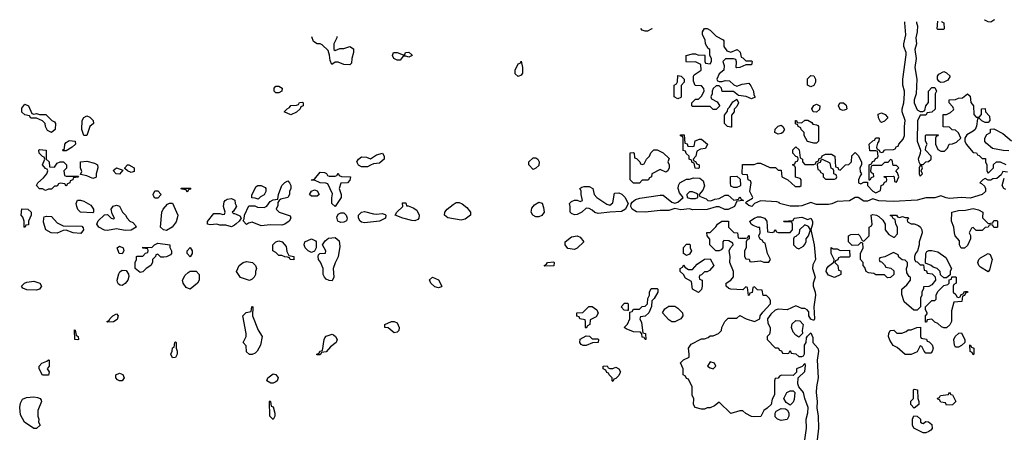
# Model space of a CAD drawing. Header units: inches. Extents: x 2722057 to 2913084, y 892730 to 1030005.
# Tile 14 of 231: x 2738535 to 2745200, y 1026095 to 1028892. Entities that reach past the tile are written whole.
import ezdxf

# ---------------------------------------------------------------- set-up
doc = ezdxf.new("R2010")
doc.units = ezdxf.units.IN
doc.header["$MEASUREMENT"] = 0
doc.layers.add('C7032', color=7, linetype='Continuous')
doc.layers.add('C7042', color=7, linetype='Continuous')

msp = doc.modelspace()

# ---------------------------------------------------------------- linework, layer by layer
at = {"layer": 'C7032', "color": 2, "elevation": 18}
for points in [[(2738630, 1028254), (2738650, 1028258), (2738670, 1028252), (2738712, 1028252), (2738754, 1028210), (2738770, 1028202), (2738778, 1028190), (2738776, 1028150), (2738750, 1028128.7), (2738723.1, 1028143.1), (2738708.9, 1028168.9), (2738708, 1028190), (2738688.9, 1028208.9), (2738650, 1028226), (2738610, 1028226), (2738602, 1028242), (2738570, 1028248), (2738550, 1028266), (2738550, 1028294), (2738570, 1028322), (2738594, 1028310), (2738618, 1028258)], [(2738990, 1028108), (2738968.7, 1028108.7), (2738955.3, 1028150), (2738958, 1028210), (2738968.9, 1028231.1), (2738990, 1028242), (2739010, 1028232), (2739032, 1028210), (2739034, 1028190), (2739011.1, 1028168.9)], [(2738830, 1028006), (2738826, 1028010), (2738838, 1028022), (2738842, 1028050), (2738850, 1028062), (2738870, 1028076), (2738911, 1028071), (2738912, 1028050), (2738890.9, 1028029.1), (2738850, 1028006)], [(2738770, 1027894), (2738790, 1027922), (2738810, 1027932), (2738831.6, 1027931.6), (2738852, 1027910), (2738851.6, 1027888.4), (2738834, 1027870), (2738838, 1027838), (2738850, 1027834), (2738934, 1027834), (2738930, 1027828), (2738898, 1027822), (2738894, 1027810), (2738878, 1027802), (2738874, 1027790), (2738858, 1027782), (2738850, 1027766), (2738842, 1027782), (2738810, 1027786), (2738798, 1027782), (2738790, 1027766), (2738770, 1027766), (2738750, 1027746), (2738730, 1027746), (2738710, 1027738), (2738690, 1027748), (2738669.1, 1027749.1), (2738648, 1027770), (2738658, 1027790), (2738697.2, 1027822.8), (2738718, 1027850), (2738726, 1027870), (2738722, 1027882), (2738710, 1027886), (2738688.7, 1027910), (2738706, 1027950), (2738702, 1027962), (2738690, 1027966), (2738668, 1027990), (2738666, 1028010), (2738670, 1028014), (2738714, 1028010), (2738714, 1027950), (2738734, 1027930), (2738738, 1027898)], [(2739030, 1027818), (2738990, 1027835.3), (2738946, 1027846), (2738955.3, 1027864.7), (2738946, 1027890), (2738948, 1027932), (2738990, 1027936), (2739042, 1027922), (2739062, 1027910), (2739064.7, 1027890), (2739052, 1027850), (2739054, 1027830), (2739050, 1027826)], [(2739210, 1027848), (2739188, 1027850), (2739167.3, 1027872.7), (2739190, 1027891.3), (2739234, 1027874)], [(2739290, 1027858), (2739266, 1027870), (2739246, 1027886), (2739246, 1027890), (2739266, 1027910), (2739274, 1027910), (2739311.3, 1027890), (2739310, 1027866)], [(2739450, 1027686), (2739440.4, 1027700.4), (2739438, 1027710), (2739450, 1027734), (2739470, 1027734), (2739492, 1027710), (2739470, 1027686)], [(2739670, 1027726), (2739662, 1027742), (2739630, 1027746), (2739627.3, 1027752.7), (2739692.7, 1027752.7), (2739690, 1027746), (2739678, 1027742)], [(2739030, 1027586), (2738948, 1027590), (2738929.1, 1027609.1), (2738922, 1027630), (2738918, 1027650), (2738927.3, 1027672.7), (2738947.3, 1027672.7), (2738970, 1027664.7), (2739016.9, 1027636.9), (2739034, 1027610), (2739034, 1027590)], [(2738570, 1027486), (2738566, 1027490), (2738566, 1027530), (2738556.4, 1027556.4), (2738546, 1027570), (2738550, 1027614), (2738590, 1027611.3), (2738614, 1027590), (2738614, 1027570), (2738594, 1027530), (2738594, 1027506), (2738578, 1027502)], [(2739250, 1027466.3), (2739190, 1027478), (2739130, 1027467), (2739110, 1027469.5), (2739070, 1027489), (2739058, 1027510), (2739067.3, 1027532.7), (2739108.4, 1027571.6), (2739130, 1027574), (2739154, 1027550), (2739170, 1027544.7), (2739178, 1027550), (2739160.4, 1027580.4), (2739155.3, 1027610), (2739168.9, 1027631.1), (2739190, 1027638), (2739211.1, 1027631.1), (2739232, 1027590), (2739251.3, 1027571.3), (2739262, 1027550), (2739282, 1027530), (2739301, 1027521), (2739319.8, 1027499.8), (2739324.7, 1027490), (2739290, 1027467.8)], [(2739530, 1027466.6), (2739509.2, 1027470), (2739489.4, 1027490), (2739498, 1027590), (2739506, 1027610), (2739536.4, 1027643.6), (2739548.4, 1027651.6), (2739570, 1027652), (2739604.7, 1027570), (2739601, 1027550), (2739594, 1027526), (2739568, 1027490)], [(2738950, 1027446.3), (2738898, 1027450), (2738850, 1027469.2), (2738830, 1027466), (2738790, 1027449.6), (2738748.7, 1027450), (2738713.2, 1027470), (2738696.4, 1027523.6), (2738698, 1027550), (2738702, 1027558), (2738716.4, 1027563.6), (2738750, 1027562), (2738790, 1027518), (2738830, 1027498), (2738955.5, 1027495.5), (2738964.9, 1027484.9), (2738968, 1027470)], [(2739230, 1027308.7), (2739208.7, 1027310), (2739195.3, 1027350), (2739210, 1027361), (2739234.8, 1027350), (2739241, 1027330)], [(2739490, 1027286), (2739470, 1027306), (2739458, 1027302), (2739454, 1027290), (2739434, 1027270), (2739434, 1027250), (2739422, 1027230), (2739390.9, 1027209.1), (2739370, 1027188), (2739350, 1027182), (2739318, 1027210), (2739318, 1027250), (2739326, 1027270), (2739326, 1027290), (2739330, 1027294), (2739370, 1027294), (2739387.3, 1027312.7), (2739402, 1027318), (2739406, 1027330), (2739402, 1027342), (2739370, 1027346), (2739370, 1027354), (2739430, 1027352), (2739448, 1027370), (2739470, 1027381), (2739552, 1027370), (2739552.7, 1027352.7), (2739562, 1027330), (2739562, 1027310), (2739556.9, 1027303.1), (2739530, 1027288), (2739510, 1027286)], [(2739690, 1027288.7), (2739668.7, 1027310), (2739668.7, 1027330), (2739690, 1027351.3), (2739702, 1027330), (2739702, 1027310)], [(2739230, 1027095.3), (2739216.4, 1027096.4), (2739203.1, 1027103.1), (2739196.4, 1027116.4), (2739195.3, 1027130), (2739205.6, 1027174.4), (2739213.6, 1027186.4), (2739230, 1027198), (2739255.3, 1027195.3), (2739271, 1027171), (2739274.8, 1027154.8), (2739266.8, 1027130), (2739250, 1027108.7)], [(2739690, 1027068.7), (2739662, 1027082), (2739642, 1027110), (2739638, 1027130), (2739656.4, 1027163.6), (2739676.4, 1027183.6), (2739690, 1027192), (2739730, 1027192), (2739751.3, 1027170), (2739751.3, 1027130), (2739738, 1027110)], [(2738650, 1027064), (2738584.7, 1027064.7), (2738556.4, 1027076.4), (2738548, 1027090), (2738568, 1027110), (2738583.2, 1027116.8), (2738630, 1027124.7), (2738672, 1027110), (2738682, 1027090), (2738670, 1027068.7)], [(2739130, 1026846), (2739126, 1026850), (2739142, 1026858), (2739146, 1026870), (2739166, 1026890), (2739190, 1026902), (2739202, 1026890), (2739196, 1026864), (2739170, 1026848)], [(2738930, 1026726), (2738908.4, 1026728.4), (2738906, 1026794), (2738911.6, 1026791.6), (2738918, 1026758), (2738932, 1026750), (2738934, 1026730)], [(2739570, 1026606), (2739558, 1026630), (2739568, 1026650), (2739570, 1026674), (2739582, 1026678), (2739586, 1026710), (2739590, 1026714), (2739594, 1026710), (2739594, 1026670), (2739602, 1026650), (2739602, 1026630), (2739590, 1026608)], [(2738690, 1026488), (2738668, 1026530), (2738668, 1026550), (2738686, 1026570), (2738718, 1026582), (2738730, 1026592), (2738734, 1026590), (2738734, 1026550), (2738722, 1026530), (2738734, 1026510), (2738730, 1026488)], [(2739210, 1026448.7), (2739196.4, 1026456.4), (2739186, 1026470), (2739186, 1026490), (2739210, 1026501), (2739233.2, 1026493.2), (2739242, 1026470), (2739230, 1026448.7)], [(2738630, 1026128), (2738568, 1026170), (2738540.4, 1026220.4), (2738535.3, 1026270), (2738541.2, 1026298.8), (2738555.3, 1026324.7), (2738582, 1026338), (2738630, 1026340.7), (2738656.9, 1026336.9), (2738674, 1026330), (2738679.6, 1026319.6), (2738682, 1026310), (2738658, 1026250), (2738658, 1026210), (2738664.7, 1026190), (2738662, 1026170), (2738674, 1026150), (2738650, 1026128)]]:
    msp.add_lwpolyline(points, close=True, dxfattribs=at)
for points in [[(2740000, 1027511.6), (2739990, 1027502.9), (2739970, 1027492), (2739930, 1027502.7), (2739890, 1027502.7), (2739870, 1027509.4), (2739824, 1027504), (2739806, 1027510), (2739807.3, 1027527.3), (2739850, 1027582), (2739890, 1027582), (2739910, 1027574), (2739922, 1027578), (2739926, 1027590), (2739915.3, 1027630), (2739920.4, 1027659.6), (2739926, 1027670), (2739940.4, 1027679.6), (2739970, 1027682), (2739992.7, 1027672.7), (2739994, 1027650), (2740000, 1027635)], [(2740000, 1027626.3), (2739983.6, 1027596.4), (2739974, 1027590), (2739982, 1027582), (2739990, 1027582), (2740000, 1027577)]]:
    msp.add_lwpolyline(points, dxfattribs=at)
at = {"layer": 'C7042', "color": 2, "elevation": 18}
for points in [[(2745222, 1027862), (2745190, 1027866), (2745178, 1027842), (2745150, 1027818), (2745123.6, 1027816.4), (2745110, 1027808), (2745090, 1027808), (2745070, 1027818), (2745054, 1027810), (2745034, 1027790), (2745045.4, 1027785.4), (2745066, 1027766), (2745074, 1027750), (2745074, 1027730), (2745051.3, 1027710), (2744970, 1027684.7), (2744910, 1027689.6), (2744830, 1027682.4), (2744806.5, 1027686.5), (2744770, 1027701.2), (2744730, 1027687), (2744670, 1027687), (2744610, 1027671.5), (2744450, 1027662.4), (2744350, 1027667.6), (2744310, 1027681.2), (2744274.7, 1027665.3), (2744250, 1027666), (2744210, 1027689), (2744191.1, 1027688.9), (2744152.5, 1027667.5), (2744070, 1027663.7), (2744033.8, 1027646.2), (2744010, 1027642), (2743930, 1027642.4), (2743890, 1027655.1), (2743830, 1027633.3), (2743810, 1027631.6), (2743750, 1027631.8), (2743678, 1027650), (2743675.3, 1027655.3), (2743660.4, 1027660.4), (2743550, 1027668), (2743510, 1027649), (2743490.3, 1027629.7), (2743470, 1027635.3), (2743447.3, 1027652.7), (2743456.4, 1027663.6), (2743495.3, 1027684.7), (2743498, 1027690), (2743478, 1027730), (2743486, 1027790), (2743482, 1027802), (2743466, 1027810), (2743462, 1027842), (2743430, 1027846), (2743426, 1027850), (2743427.3, 1027912.7), (2743507.3, 1027912.7), (2743530, 1027922), (2743550, 1027922), (2743612.7, 1027892.7), (2743651.6, 1027891.6), (2743670, 1027874), (2743690, 1027874), (2743694, 1027830), (2743734, 1027810), (2743783.6, 1027763.6), (2743816.4, 1027763.6), (2743826, 1027770), (2743826, 1027810), (2743818, 1027818), (2743787.3, 1027827.3), (2743786, 1027890), (2743782, 1027902), (2743766, 1027910), (2743782, 1027918), (2743786, 1027930), (2743802, 1027938), (2743806, 1027950), (2743802, 1027962), (2743790, 1027966), (2743768, 1027990), (2743768, 1028012), (2743788, 1028032), (2743811.6, 1028011.6), (2743818, 1027958), (2743834, 1027950), (2743834, 1027930), (2743850, 1027914), (2743910, 1027914), (2743922, 1027918), (2743926, 1027930), (2743942, 1027938), (2743947.3, 1027952.7), (2743962, 1027958), (2743968.4, 1027971.6), (2743990, 1027982), (2744030, 1027982), (2744052, 1027970), (2744058, 1027898), (2744072.7, 1027892.7), (2744078, 1027878), (2744090, 1027874), (2744126, 1027910), (2744147.3, 1027912.7), (2744166, 1027930), (2744168.4, 1027971.6), (2744190, 1027994), (2744210, 1027974), (2744234, 1027930), (2744234, 1027910), (2744222, 1027890), (2744223.6, 1027863.6), (2744234, 1027850), (2744223.6, 1027836.4), (2744214, 1027810), (2744214, 1027790), (2744230, 1027782), (2744250, 1027794), (2744274, 1027794), (2744274, 1027770), (2744310, 1027732), (2744330, 1027722), (2744362, 1027738), (2744366, 1027770), (2744382, 1027778), (2744390, 1027794), (2744402, 1027798), (2744406, 1027810), (2744402, 1027822), (2744390, 1027826), (2744387.3, 1027832.7), (2744450, 1027834), (2744454, 1027830), (2744458, 1027798), (2744470, 1027794), (2744486, 1027830), (2744476.4, 1027856.4), (2744466, 1027870), (2744486, 1027890), (2744470, 1027906), (2744447.3, 1027907.3), (2744442, 1027942), (2744430, 1027946), (2744412.7, 1027927.3), (2744390, 1027926), (2744370, 1027906), (2744310, 1027906), (2744298, 1027902), (2744294, 1027870), (2744298, 1027858), (2744312.7, 1027852.7), (2744314, 1027830), (2744298, 1027822), (2744290, 1027806), (2744286, 1027806), (2744286, 1027910), (2744302, 1027918), (2744307.3, 1027932.7), (2744322, 1027938), (2744327.3, 1027952.7), (2744342, 1027958), (2744346, 1027970), (2744342, 1028002), (2744330, 1028006), (2744290, 1028006), (2744286, 1028050), (2744310, 1028074), (2744322, 1028078), (2744330, 1028094), (2744350, 1028094), (2744354, 1028090), (2744352, 1028070), (2744342, 1028058), (2744334, 1028030), (2744338, 1028018), (2744354, 1028010), (2744358, 1027998), (2744370, 1027994), (2744382, 1027998), (2744386, 1028010), (2744392.7, 1028012.7), (2744450, 1028014), (2744462, 1028018), (2744470, 1028034), (2744482, 1028038), (2744486, 1028050), (2744514.8, 1028085.2), (2744525.2, 1028110), (2744524, 1028170), (2744529.2, 1028210), (2744508.7, 1028270), (2744508.7, 1028290), (2744521.2, 1028330), (2744523.7, 1028390), (2744523.7, 1028410), (2744513.2, 1028450), (2744512.7, 1028490), (2744535.5, 1028655.5), (2744536, 1028670), (2744519.3, 1028710), (2744519.3, 1028730), (2744532.7, 1028790), (2744527, 1028870), (2744527.9, 1028876.9)], [(2744604.9, 1028878.8), (2744606, 1028870), (2744612, 1028850), (2744611.3, 1028810), (2744601, 1028770), (2744606.8, 1028730), (2744594, 1028690), (2744602.8, 1028630), (2744594.8, 1028570), (2744607.3, 1028490), (2744602.8, 1028390), (2744591, 1028350), (2744591, 1028330), (2744610, 1028282), (2744630, 1028271.3), (2744648, 1028272), (2744662, 1028278), (2744668, 1028310), (2744687.3, 1028332.7), (2744686, 1028410), (2744710, 1028434), (2744730, 1028434), (2744742, 1028410), (2744732, 1028390), (2744732.7, 1028287.3), (2744710, 1028266), (2744678, 1028262), (2744670, 1028246), (2744630, 1028246), (2744611.6, 1028208.4), (2744611.3, 1028070), (2744634, 1028010), (2744631.6, 1027988.4), (2744618, 1027950), (2744622, 1027930), (2744630, 1027914), (2744650, 1027914), (2744668.4, 1027931.6), (2744687.3, 1027932.7), (2744706, 1027950), (2744706, 1027970), (2744666, 1028010), (2744668.4, 1028031.6), (2744678, 1028050), (2744666, 1028070), (2744666, 1028110), (2744670, 1028114), (2744752.7, 1028112.7), (2744750, 1028106), (2744738, 1028102), (2744734, 1028090), (2744734, 1028050), (2744750, 1028014), (2744770, 1028002), (2744796.4, 1028003.6), (2744816.4, 1028023.6), (2744826, 1028050), (2744850, 1028052), (2744876.4, 1028063.6), (2744906, 1028090), (2744890, 1028126), (2744870, 1028146), (2744848.4, 1028148.4), (2744830, 1028166), (2744787.3, 1028167.3), (2744786, 1028250), (2744810, 1028252), (2744836.4, 1028263.6), (2744856.4, 1028283.6), (2744858, 1028290), (2744850, 1028306), (2744826, 1028330), (2744826, 1028350), (2744870, 1028352), (2744890, 1028362), (2744916.4, 1028363.6), (2744951.6, 1028391.6), (2744970, 1028374), (2744972.7, 1028332.7), (2744992, 1028310), (2744994, 1028250), (2745010, 1028234), (2745030, 1028234), (2745046, 1028250), (2745046, 1028290), (2745070, 1028292), (2745074, 1028270), (2745099.6, 1028239.6), (2745102, 1028210), (2745090, 1028198), (2745070, 1028198), (2745048, 1028208), (2745030, 1028226), (2745018, 1028222), (2745012.7, 1028172.7), (2745002, 1028150), (2744990, 1028138), (2744946, 1028114), (2744932, 1028090), (2744932, 1028070), (2744942, 1028050), (2744990, 1027994), (2745011.6, 1027991.6), (2745018, 1027978), (2745030, 1027974), (2745050, 1027954), (2745072.7, 1027952.7), (2745074, 1027930), (2745082, 1027910), (2745082, 1027870), (2745090, 1027854), (2745126, 1027890), (2745127.3, 1027912.7), (2745148.4, 1027931.6), (2745171.6, 1027931.6), (2745210, 1027914)], [(2744750, 1028826), (2744746, 1028830), (2744749.3, 1028882.5)], [(2744775.4, 1028883.1), (2744778, 1028878), (2744791.6, 1028871.6), (2744794, 1028830), (2744790, 1028826), (2744750, 1028826)], [(2745110, 1028875.3), (2745090, 1028878), (2745068, 1028890), (2745068, 1028890.5)], [(2745134.2, 1028892.2), (2745130, 1028888), (2745110, 1028875.3)], [(2742770, 1028814), (2742750, 1028822), (2742740.3, 1028831.7)], [(2742814, 1028833.5), (2742814, 1028830), (2742810, 1028828), (2742785.4, 1028814.6), (2742770, 1028814)], [(2740682, 1028779.6), (2740682, 1028770), (2740662, 1028730), (2740662, 1028690), (2740670, 1028684.7), (2740703.1, 1028696.9), (2740730, 1028698), (2740770, 1028711), (2740795.3, 1028695.3), (2740796, 1028670), (2740784.7, 1028630), (2740782, 1028598), (2740770, 1028588), (2740730, 1028588.7), (2740690, 1028604), (2740670, 1028605.2), (2740649.1, 1028589.1), (2740636.5, 1028616.5), (2740633.2, 1028653.2), (2740624, 1028684), (2740583.1, 1028723.1), (2740570, 1028728.7), (2740548.9, 1028728.9), (2740524, 1028744), (2740511.9, 1028775.3)], [(2745230, 1028006), (2745192.7, 1028007.3), (2745120.4, 1028020.4), (2745076.4, 1028056.4), (2745068.9, 1028068.9), (2745068.9, 1028091.1), (2745083.1, 1028116.9), (2745106, 1028130), (2745107.3, 1028152.7), (2745130, 1028154), (2745190, 1028122), (2745250, 1028072)], [(2745210, 1027744), (2745198, 1027750), (2745186, 1027770), (2745200.4, 1027819.6)], [(2740000, 1027635), (2740002, 1027630), (2740000, 1027626.3)], [(2740000, 1027577), (2740024.7, 1027564.7), (2740034, 1027550), (2740021, 1027530), (2740000, 1027511.6)], [(2743849, 1026050), (2743861.2, 1026130), (2743859, 1026190), (2743870, 1026234), (2743872, 1026270), (2743849.2, 1026329.2), (2743842, 1026370), (2743808.4, 1026408.4), (2743802, 1026430), (2743806, 1026470), (2743850, 1026514), (2743854.6, 1026554.6), (2743850, 1026566), (2743832.7, 1026547.3), (2743794, 1026530), (2743792.7, 1026507.3), (2743770, 1026486), (2743692.7, 1026487.3), (2743678, 1026482), (2743670, 1026468), (2743650, 1026466), (2743644.7, 1026450), (2743644.7, 1026355.3), (2743630, 1026326), (2743622, 1026290), (2743595.3, 1026264.7), (2743572, 1026250), (2743551.3, 1026208.7), (2743510, 1026206), (2743490, 1026208), (2743450, 1026228), (2743430, 1026248), (2743410, 1026248), (2743349, 1026229), (2743270, 1026306), (2743239.6, 1026280.4), (2743210, 1026268), (2743190, 1026268), (2743170, 1026258), (2743150, 1026258), (2743108, 1026270), (2743095.3, 1026290), (2743098, 1026330), (2743088.4, 1026351.6), (2743088, 1026410), (2743062, 1026462), (2743050, 1026466), (2743042, 1026482), (2743026, 1026490), (2743026, 1026530), (2743008, 1026572), (2743028.4, 1026591.6), (2743066, 1026610), (2743068, 1026630), (2743062, 1026670), (2743081.2, 1026698.8), (2743150, 1026734), (2743170, 1026734), (2743196.4, 1026743.6), (2743210, 1026754), (2743230, 1026754), (2743266, 1026770), (2743286, 1026790), (2743288.4, 1026811.6), (2743308, 1026850), (2743330, 1026874), (2743390, 1026874), (2743410, 1026891.3), (2743454, 1026870), (2743510, 1026852), (2743546, 1026870), (2743548, 1026890), (2743564.7, 1026915.3), (2743618, 1026970), (2743618, 1026990), (2743610, 1027006), (2743590, 1027026), (2743567.3, 1027027.3), (2743562, 1027062), (2743530, 1027066), (2743510, 1027086), (2743498, 1027082), (2743492.7, 1027047.3), (2743478, 1027042), (2743474, 1027030), (2743468, 1027028), (2743462, 1027082), (2743450, 1027086), (2743430, 1027066), (2743350, 1027068.7), (2743334.6, 1027074.6), (2743318, 1027090), (2743318, 1027110), (2743348.4, 1027131.6), (2743367.3, 1027152.7), (2743368, 1027190), (2743342, 1027250), (2743344, 1027290), (2743338, 1027330), (2743346, 1027350), (2743366, 1027370), (2743362, 1027382), (2743336.4, 1027396.4), (2743302, 1027398), (2743294, 1027390), (2743294, 1027350), (2743283.6, 1027336.4), (2743270, 1027328.7), (2743248.4, 1027328.4), (2743208, 1027370), (2743207.3, 1027407.3), (2743188, 1027430), (2743187.3, 1027452.7), (2743210, 1027454), (2743248.4, 1027491.6), (2743258, 1027510), (2743288, 1027530), (2743334, 1027530), (2743334, 1027490), (2743370, 1027454), (2743394, 1027450), (2743398, 1027418), (2743410, 1027414), (2743450, 1027414), (2743462, 1027418), (2743470, 1027434), (2743474, 1027430), (2743474, 1027410), (2743458, 1027402), (2743454, 1027390), (2743454, 1027350), (2743442, 1027330), (2743442, 1027290), (2743450, 1027274), (2743472.7, 1027272.7), (2743478, 1027258), (2743490, 1027254), (2743550, 1027262), (2743572.7, 1027252.7), (2743607.3, 1027252.7), (2743618, 1027270), (2743598, 1027310), (2743582, 1027382), (2743570, 1027386), (2743562, 1027402), (2743550, 1027406), (2743540.4, 1027420.4), (2743538, 1027430), (2743548, 1027450), (2743546, 1027486), (2743534, 1027486), (2743500.2, 1027500.2), (2743486, 1027510), (2743478, 1027530), (2743509, 1027550), (2743530, 1027558.4), (2743550, 1027559.5), (2743576, 1027550), (2743592, 1027530), (2743598, 1027458), (2743630, 1027454), (2743642, 1027458), (2743650, 1027474), (2743658, 1027458), (2743670, 1027454), (2743750, 1027454), (2743766, 1027470), (2743766, 1027510), (2743762, 1027522), (2743750, 1027526), (2743710, 1027526), (2743706, 1027530), (2743770, 1027534), (2743778, 1027550), (2743830, 1027557.3), (2743870, 1027542), (2743890, 1027550.7), (2743901, 1027530), (2743901, 1027510), (2743890.8, 1027470), (2743912.7, 1027370), (2743921.6, 1027270), (2743904.7, 1027235.3), (2743901.6, 1027210), (2743919.3, 1027150), (2743906, 1027110), (2743906, 1027090), (2743920.5, 1027050), (2743921.6, 1027030), (2743910.8, 1026950), (2743916, 1026870), (2743910, 1026858), (2743890, 1026866), (2743878, 1026890), (2743876.4, 1026916.4), (2743866, 1026930), (2743850, 1026938), (2743830, 1026938), (2743790, 1026958), (2743731.1, 1026928.9), (2743670, 1026935.3), (2743650, 1026928.7), (2743619.8, 1026900.2), (2743598, 1026870), (2743599.6, 1026839.6), (2743616, 1026810), (2743616, 1026790), (2743610, 1026766), (2743594, 1026750), (2743594, 1026730), (2743650, 1026674), (2743670, 1026674), (2743678, 1026658), (2743692.7, 1026652.7), (2743698, 1026638), (2743730, 1026634), (2743742, 1026638), (2743750, 1026654), (2743758, 1026638), (2743790, 1026632), (2743810, 1026614), (2743830, 1026614), (2743842, 1026618), (2743847.3, 1026632.7), (2743848, 1026690), (2743858, 1026710), (2743860.4, 1026739.6), (2743867.3, 1026752.7), (2743890, 1026774), (2743903.6, 1026743.6), (2743904.7, 1026710), (2743937.3, 1026670), (2743943, 1026650), (2743934, 1026590), (2743940.3, 1026470), (2743928.2, 1026410), (2743926, 1026370), (2743934.4, 1026310), (2743932.2, 1026267.8), (2743939.5, 1026210), (2743942, 1026130), (2743933, 1026050)]]:
    msp.add_lwpolyline(points, dxfattribs=at)
for points in [[(2743350, 1028672), (2743391.6, 1028691.6), (2743411.6, 1028671.6), (2743418, 1028638), (2743430, 1028634), (2743450, 1028614), (2743490, 1028614), (2743494, 1028610), (2743490, 1028588), (2743450, 1028588), (2743410, 1028568), (2743390, 1028566), (2743386, 1028570), (2743387.3, 1028607.3), (2743382, 1028622), (2743367.3, 1028627.3), (2743312.7, 1028627.3), (2743294, 1028610), (2743303.6, 1028583.6), (2743302, 1028550), (2743270, 1028526), (2743254, 1028490), (2743258, 1028478), (2743270, 1028474), (2743290, 1028474), (2743310, 1028482), (2743339.6, 1028479.6), (2743370, 1028452), (2743390, 1028442), (2743424.7, 1028455.3), (2743470, 1028462), (2743485.4, 1028445.4), (2743502, 1028410), (2743504.7, 1028384.7), (2743512.7, 1028367.3), (2743490, 1028358), (2743453.6, 1028373.6), (2743400.4, 1028380.4), (2743367.3, 1028407.3), (2743290, 1028406), (2743286, 1028430), (2743270, 1028446), (2743250, 1028446), (2743230, 1028426), (2743222, 1028410), (2743222, 1028390), (2743214, 1028370), (2743218, 1028358), (2743256.9, 1028336.9), (2743271.6, 1028311.6), (2743271.6, 1028308.4), (2743250, 1028286), (2743230, 1028286), (2743210, 1028306), (2743090, 1028306), (2743086, 1028310), (2743086, 1028330), (2743090, 1028334), (2743110, 1028354), (2743130, 1028354), (2743150, 1028374), (2743168, 1028410), (2743167.3, 1028427.3), (2743150, 1028446), (2743107.3, 1028447.3), (2743096.4, 1028476.4), (2743095.3, 1028510), (2743101.2, 1028518.8), (2743148, 1028550), (2743146, 1028590), (2743110, 1028608), (2743050, 1028606), (2743046, 1028610), (2743046, 1028650), (2743090, 1028662), (2743110, 1028662), (2743130, 1028652), (2743170, 1028654), (2743174, 1028650), (2743174, 1028610), (2743178, 1028598), (2743210, 1028594), (2743218, 1028610), (2743218, 1028630), (2743206, 1028650), (2743206, 1028690), (2743196.4, 1028696.4), (2743178, 1028730), (2743176.4, 1028756.4), (2743158, 1028790), (2743158, 1028810), (2743170, 1028832), (2743190, 1028832), (2743210, 1028822), (2743250, 1028782), (2743296.9, 1028756.9), (2743302, 1028750), (2743302, 1028710), (2743321, 1028681)], [(2741170, 1028638), (2741150, 1028646), (2741130, 1028646), (2741110, 1028618), (2741090, 1028618), (2741068, 1028630), (2741058, 1028650), (2741066, 1028670), (2741090, 1028671.3), (2741130, 1028654), (2741142, 1028658), (2741146, 1028670), (2741170, 1028672), (2741190, 1028654), (2741190.9, 1028649.1)], [(2741910, 1028508), (2741890, 1028526), (2741888.7, 1028550), (2741910, 1028594), (2741922, 1028598), (2741930, 1028611.3), (2741938, 1028570), (2741938, 1028530), (2741930, 1028518)], [(2744768.4, 1028468.4), (2744756.4, 1028476.4), (2744748, 1028490), (2744748, 1028510), (2744756.4, 1028523.6), (2744790, 1028542), (2744810, 1028532), (2744834, 1028510), (2744816.9, 1028483.1), (2744790, 1028468.7)], [(2742990, 1028358), (2742966, 1028370), (2742966, 1028450), (2742982, 1028458), (2742987.3, 1028472.7), (2742990, 1028514), (2743014, 1028510), (2743034, 1028490), (2743034, 1028470), (2743012.7, 1028447.3), (2743014, 1028370), (2743010, 1028366)], [(2743890, 1028438), (2743868.4, 1028448.4), (2743868.4, 1028491.6), (2743890, 1028514), (2743910, 1028512), (2743922, 1028490), (2743922, 1028470), (2743910, 1028448)], [(2740270, 1028398), (2740258, 1028410), (2740258, 1028430), (2740270, 1028442), (2740290, 1028442), (2740312, 1028430), (2740310, 1028408), (2740290, 1028398)], [(2740370, 1028248), (2740326, 1028270), (2740346, 1028290), (2740362, 1028298), (2740370, 1028312), (2740410, 1028314), (2740422, 1028318), (2740430, 1028332), (2740450, 1028334), (2740454, 1028330), (2740454, 1028310), (2740438, 1028302), (2740434, 1028290), (2740410, 1028266)], [(2743350, 1028166), (2743326, 1028170), (2743306, 1028190), (2743307.3, 1028247.3), (2743327.3, 1028272.7), (2743328, 1028290), (2743340.4, 1028299.6), (2743363.1, 1028336.9), (2743390, 1028354), (2743402, 1028330), (2743390, 1028306), (2743372.7, 1028287.3), (2743371.6, 1028268.4), (2743352.7, 1028247.3), (2743354, 1028166)], [(2743930, 1028268), (2743906, 1028270), (2743898, 1028290), (2743910, 1028312), (2743930, 1028322), (2743952, 1028310), (2743950, 1028286)], [(2744110, 1028278), (2744090, 1028286), (2744078, 1028310), (2744086, 1028330), (2744111.1, 1028331.1), (2744130, 1028314), (2744134, 1028290), (2744130, 1028286)], [(2743910, 1028058), (2743868.9, 1028068.9), (2743846, 1028110), (2743846, 1028130), (2743826, 1028150), (2743822, 1028162), (2743806, 1028170), (2743802, 1028182), (2743787.3, 1028187.3), (2743786, 1028210), (2743794, 1028210), (2743798, 1028198), (2743830, 1028194), (2743850, 1028212), (2743870, 1028212), (2743896.9, 1028196.9), (2743904.7, 1028184.7), (2743930, 1028182), (2743936.9, 1028176.9), (2743942, 1028170), (2743942, 1028070), (2743930, 1028058)], [(2744370, 1028198), (2744362, 1028202), (2744348.4, 1028228.4), (2744347.3, 1028252.7), (2744370, 1028262), (2744394, 1028250), (2744410, 1028234), (2744410, 1028226), (2744390, 1028206)], [(2743670, 1028118), (2743648, 1028130), (2743648.9, 1028151.1), (2743670, 1028172), (2743690, 1028178), (2743702, 1028170), (2743712, 1028150), (2743702, 1028130), (2743690, 1028122)], [(2743090, 1028034), (2743102, 1028038), (2743107.3, 1028072.7), (2743136.4, 1028083.6), (2743150, 1028084.7), (2743192, 1028050), (2743178, 1028022), (2743143.6, 1028016.4), (2743118, 1028002), (2743111.6, 1027968.4), (2743094, 1027950), (2743098, 1027938), (2743110, 1027934), (2743118, 1027918), (2743134, 1027910), (2743134, 1027890), (2743130, 1027886), (2743107.3, 1027887.3), (2743102, 1027922), (2743087.3, 1027927.3), (2743082, 1027942), (2743066, 1027950), (2743066, 1027970), (2743047.3, 1027987.3), (2743042, 1028002), (2743027.3, 1028007.3), (2743026, 1028090), (2743022, 1028102), (2743007.3, 1028107.3), (2743007.3, 1028112.7), (2743032.7, 1028112.7), (2743038, 1028058), (2743052.7, 1028052.7), (2743058, 1028038)], [(2742910, 1027862), (2742870, 1027878), (2742814, 1027850), (2742811.6, 1027828.4), (2742798, 1027822), (2742790, 1027806), (2742750, 1027806), (2742730, 1027786), (2742690, 1027786), (2742668.4, 1027808.4), (2742667.3, 1027992.7), (2742690, 1027994), (2742694, 1027990), (2742698, 1027958), (2742710, 1027954), (2742734, 1027930), (2742738, 1027918), (2742750, 1027914), (2742762, 1027918), (2742778, 1027950), (2742798, 1027970), (2742807.3, 1027992.7), (2742828.9, 1028011.1), (2742850, 1028012), (2742890.9, 1027990.9), (2742932.7, 1027952.7), (2742922, 1027930), (2742932, 1027910), (2742932, 1027890), (2742922, 1027870)], [(2740850, 1027898), (2740828.9, 1027908.9), (2740818, 1027930), (2740828, 1027950), (2740850, 1027964.7), (2740883.6, 1027963.6), (2740910, 1027952), (2740950, 1027978), (2740992, 1027990), (2741002, 1027970), (2741002, 1027950), (2740990, 1027938), (2740970, 1027922), (2740930, 1027918), (2740910, 1027908), (2740890, 1027898)], [(2742010, 1027878), (2741982, 1027910), (2741982, 1027930), (2742010, 1027958), (2742030, 1027958), (2742042, 1027950), (2742051.3, 1027930), (2742050, 1027906), (2742030, 1027888)], [(2743970, 1027946), (2743958, 1027942), (2743952.7, 1027927.3), (2743938, 1027922), (2743934, 1027910), (2743938, 1027878), (2743950, 1027874), (2743958, 1027858), (2743974, 1027850), (2743974, 1027830), (2743990, 1027814), (2744050, 1027814), (2744062, 1027818), (2744066, 1027830), (2744062, 1027842), (2744046, 1027850), (2744046, 1027870), (2744042, 1027882), (2744028.4, 1027888.4), (2744022, 1027922)], [(2744630, 1027906), (2744624.7, 1027890), (2744624.7, 1027850), (2744630, 1027834), (2744646, 1027850), (2744638, 1027870), (2744646, 1027890), (2744642, 1027902)], [(2740310, 1027502), (2740230, 1027504), (2740170, 1027498.7), (2740110, 1027523.7), (2740084, 1027516), (2740070, 1027506.6), (2740047.3, 1027532.7), (2740054.6, 1027545.4), (2740058, 1027570), (2740087.3, 1027632.7), (2740127.3, 1027632.7), (2740145.4, 1027625.4), (2740190, 1027622), (2740208, 1027632), (2740230, 1027662), (2740250, 1027674), (2740282, 1027678), (2740288, 1027710), (2740309.1, 1027770.9), (2740330, 1027792), (2740350, 1027802), (2740362, 1027790), (2740371.3, 1027770), (2740371.3, 1027750), (2740362, 1027730), (2740362, 1027710), (2740351, 1027689), (2740302, 1027678), (2740291.6, 1027668.4), (2740283.6, 1027656.4), (2740283.6, 1027636.4), (2740272, 1027610), (2740291.1, 1027591.1), (2740366.4, 1027566.4), (2740371, 1027550), (2740359.1, 1027530), (2740330, 1027509.7)], [(2740630, 1027834), (2740670, 1027834), (2740682, 1027838), (2740690, 1027854), (2740698, 1027838), (2740712.7, 1027832.7), (2740774, 1027830), (2740770, 1027806), (2740754, 1027790), (2740710, 1027786), (2740698, 1027750), (2740711, 1027710), (2740711.3, 1027690), (2740670, 1027628), (2740648, 1027650), (2740647.3, 1027687.3), (2740653.6, 1027713.6), (2740622, 1027782), (2740607.3, 1027787.3), (2740570, 1027788), (2740530, 1027806), (2740510, 1027806), (2740508, 1027810), (2740530, 1027814), (2740570, 1027862), (2740599.6, 1027859.6), (2740612.7, 1027852.7), (2740618, 1027838)], [(2743213.2, 1027666.8), (2743240.4, 1027679.6), (2743270, 1027682), (2743310, 1027704.7), (2743330, 1027704.7), (2743370, 1027672), (2743402, 1027678), (2743410, 1027694), (2743418, 1027678), (2743434, 1027670), (2743390, 1027666), (2743373.4, 1027630), (2743330, 1027608), (2743308.4, 1027608.4), (2743270, 1027627), (2743250, 1027627), (2743190, 1027609.6), (2743090, 1027607.3), (2743070, 1027612.7), (2743010, 1027605.6), (2742970, 1027615.3), (2742930, 1027602.4), (2742870, 1027601.1), (2742770, 1027589.7), (2742710, 1027593), (2742680.9, 1027610), (2742672.7, 1027630), (2742673.6, 1027646.4), (2742681.2, 1027658.8), (2742704.7, 1027675.3), (2742734, 1027686), (2742870, 1027706), (2742890, 1027704.7), (2742950, 1027658), (2742970, 1027651.3), (2742990, 1027658), (2743026, 1027690), (2743001.2, 1027721.2), (2742993.2, 1027750), (2742994, 1027770), (2743004, 1027790), (2743050, 1027814), (2743070, 1027814), (2743096.4, 1027823.6), (2743139.6, 1027819.6), (2743162, 1027802), (2743171.1, 1027768.9), (2743159.8, 1027740.2), (2743134, 1027710), (2743138, 1027698), (2743181, 1027681), (2743194, 1027670)], [(2743370, 1027758), (2743350, 1027766), (2743346, 1027790), (2743347.3, 1027832.7), (2743390, 1027834), (2743412.7, 1027812.7), (2743414, 1027770), (2743410, 1027766), (2743390, 1027758)], [(2740150, 1027678), (2740130, 1027686), (2740107.3, 1027687.3), (2740107.3, 1027707.3), (2740136.4, 1027763.6), (2740148.4, 1027771.6), (2740170, 1027772), (2740196.9, 1027756.9), (2740202, 1027750), (2740202, 1027730), (2740191.1, 1027708.9), (2740165.4, 1027694.6)], [(2740510, 1027698), (2740498, 1027710), (2740510, 1027732), (2740530, 1027742), (2740550, 1027734), (2740562, 1027710), (2740550, 1027698)], [(2742530, 1027638), (2742550, 1027654), (2742562, 1027718), (2742590, 1027722), (2742611.3, 1027711.3), (2742631, 1027691), (2742654, 1027650), (2742636.3, 1027610), (2742610, 1027594.7), (2742530, 1027589.6), (2742450, 1027582.4), (2742428.2, 1027588.2), (2742410, 1027605.2), (2742390, 1027615.3), (2742370, 1027618), (2742341, 1027590), (2742310, 1027575.1), (2742290, 1027572.3), (2742270, 1027580.9), (2742260.9, 1027590), (2742262, 1027630), (2742258, 1027650), (2742270, 1027662), (2742290, 1027672), (2742310, 1027672), (2742330, 1027662), (2742346, 1027670), (2742335.3, 1027710), (2742335.3, 1027735.3), (2742328, 1027750), (2742340.4, 1027759.6), (2742356.4, 1027763.6), (2742390, 1027764.7), (2742414, 1027750), (2742424.7, 1027710), (2742442, 1027690), (2742510, 1027644.7)], [(2743090, 1027728), (2743070, 1027728), (2743052, 1027710), (2743054, 1027690), (2743076.4, 1027683.6), (2743110, 1027682), (2743126, 1027690), (2743126, 1027710), (2743116.4, 1027716.4)], [(2741154, 1027634), (2741166, 1027634), (2741199.6, 1027619.6), (2741223.6, 1027603.6), (2741239.1, 1027570), (2741237.1, 1027550), (2741230, 1027542), (2741210, 1027532), (2741190, 1027534), (2741128.7, 1027550), (2741078, 1027570), (2741088.9, 1027591.1), (2741128, 1027630), (2741127.3, 1027652.7), (2741150, 1027654)], [(2741523.1, 1027536.9), (2741432.8, 1027552.8), (2741412, 1027570), (2741412.3, 1027590), (2741429.6, 1027610.4), (2741470, 1027642.8), (2741490, 1027656), (2741510, 1027656), (2741530, 1027646.8), (2741562, 1027622), (2741587.3, 1027590), (2741586.8, 1027570), (2741550, 1027542.4)], [(2742050, 1027558.7), (2742030, 1027559.6), (2742009.7, 1027569.7), (2741998, 1027590), (2742002.9, 1027617.1), (2742020.7, 1027639.3), (2742050, 1027658), (2742071, 1027651), (2742081.4, 1027621.4), (2742085.5, 1027590), (2742070, 1027567.3)], [(2745090, 1027514), (2745122, 1027518), (2745130, 1027534), (2745150, 1027534), (2745154, 1027530), (2745154, 1027490), (2745150, 1027486), (2745130, 1027486), (2745122, 1027502), (2745110, 1027506), (2745098, 1027502), (2745091.6, 1027488.4), (2745070, 1027486), (2745050, 1027466), (2745010, 1027466), (2744990, 1027486), (2744978, 1027482), (2744962, 1027450), (2744972, 1027432), (2744972, 1027410), (2744950, 1027366), (2744930, 1027346), (2744907.3, 1027347.3), (2744898, 1027370), (2744896.4, 1027396.4), (2744868.7, 1027430), (2744862, 1027450), (2744858, 1027490), (2744842, 1027530), (2744846, 1027590), (2744890, 1027602.8), (2744936.5, 1027603.5), (2744990, 1027616.3), (2745025.4, 1027605.4), (2745054, 1027590), (2745052.7, 1027552.7)], [(2740710, 1027520.7), (2740689.5, 1027530), (2740682.7, 1027557.3), (2740690, 1027578), (2740710, 1027586), (2740730, 1027586), (2740746, 1027570), (2740751, 1027550), (2740747.1, 1027532.9), (2740730, 1027522)], [(2740950, 1027576), (2740990, 1027582), (2741010, 1027574), (2741014, 1027570), (2741012, 1027550), (2740970, 1027529.6), (2740870, 1027518.7), (2740850, 1027523.6), (2740839.3, 1027530), (2740829.2, 1027550), (2740829.2, 1027570.8), (2740849.1, 1027590.9), (2740870, 1027596), (2740930, 1027578.8)], [(2744450, 1027422), (2744458, 1027422), (2744476.4, 1027443.6), (2744478, 1027490), (2744466, 1027510), (2744462, 1027542), (2744447.3, 1027547.3), (2744442, 1027562), (2744427.3, 1027567.3), (2744430, 1027571.3), (2744471.1, 1027571.1), (2744478, 1027558), (2744490, 1027554), (2744510, 1027562), (2744530, 1027554), (2744550, 1027554), (2744551.6, 1027548.4), (2744542, 1027538), (2744545.4, 1027525.4), (2744570, 1027512), (2744590, 1027512), (2744619.8, 1027499.8), (2744632, 1027490), (2744642, 1027470), (2744644.7, 1027450), (2744624.7, 1027390), (2744624.7, 1027370), (2744612, 1027330), (2744598, 1027310), (2744592, 1027290), (2744592.7, 1027272.7), (2744598, 1027258), (2744610, 1027254), (2744630, 1027234), (2744654, 1027234), (2744658, 1027198), (2744672.7, 1027192.7), (2744678, 1027178), (2744712.7, 1027172.7), (2744732.7, 1027152.7), (2744734, 1027130), (2744710, 1027098), (2744690, 1027088), (2744654, 1027086), (2744654, 1027074), (2744642, 1027050), (2744642, 1027030), (2744634, 1027010), (2744634, 1026950), (2744610, 1026928), (2744588.4, 1026928.4), (2744523.1, 1026983.1), (2744507.3, 1027032.7), (2744506, 1027070), (2744540.4, 1027099.6), (2744566, 1027130), (2744566, 1027150), (2744556.4, 1027156.4), (2744540.4, 1027180.4), (2744538, 1027210), (2744546, 1027230), (2744546, 1027250), (2744530, 1027266), (2744508, 1027268), (2744487.3, 1027287.3), (2744482, 1027302), (2744450, 1027318), (2744391.6, 1027288.4), (2744358, 1027282), (2744354, 1027270), (2744358, 1027258), (2744370, 1027254), (2744390, 1027234), (2744398, 1027218), (2744432, 1027212), (2744452.7, 1027192.7), (2744452, 1027170), (2744430, 1027148), (2744410, 1027146), (2744390, 1027166), (2744330, 1027166), (2744316.4, 1027176.4), (2744280.4, 1027180.4), (2744266, 1027190), (2744256.4, 1027216.4), (2744246, 1027230), (2744246, 1027250), (2744226, 1027270), (2744226, 1027310), (2744246, 1027350), (2744242, 1027382), (2744230, 1027386), (2744212, 1027368), (2744170, 1027366), (2744146, 1027390), (2744146, 1027430), (2744160.4, 1027439.6), (2744210, 1027442), (2744222, 1027430), (2744238, 1027398), (2744250, 1027394), (2744286, 1027430), (2744286, 1027490), (2744302, 1027498), (2744306, 1027510), (2744298, 1027570), (2744310, 1027574), (2744334, 1027570), (2744350, 1027562), (2744376.9, 1027536.9), (2744394, 1027510), (2744394, 1027470), (2744419.6, 1027439.6)], [(2743850, 1027506), (2743814, 1027470), (2743812.7, 1027447.3), (2743790, 1027426), (2743778, 1027422), (2743774, 1027410), (2743774, 1027370), (2743794, 1027350), (2743810, 1027342), (2743840.4, 1027359.6), (2743848, 1027370), (2743858, 1027390), (2743858, 1027410), (2743875.3, 1027430), (2743888, 1027470), (2743874.6, 1027494.6)], [(2740510, 1027318), (2740488.9, 1027328.9), (2740468.7, 1027350), (2740462, 1027370), (2740466, 1027390), (2740510, 1027411), (2740536.9, 1027396.9), (2740542, 1027390), (2740542, 1027350), (2740530, 1027326)], [(2740650, 1027126), (2740630, 1027128), (2740610, 1027138), (2740598, 1027150), (2740588.7, 1027170), (2740588.7, 1027210), (2740572.3, 1027252.3), (2740559, 1027270), (2740555.3, 1027290), (2740558, 1027302), (2740568, 1027312), (2740606, 1027314), (2740608, 1027330), (2740586, 1027370), (2740603.1, 1027396.9), (2740625.2, 1027414.8), (2740670, 1027418.8), (2740697.3, 1027397.3), (2740702, 1027358), (2740691.6, 1027288.4), (2740671.1, 1027248.9), (2740658, 1027210), (2740662, 1027150)], [(2742290, 1027338), (2742244.7, 1027344.7), (2742228, 1027370), (2742228.7, 1027390), (2742270, 1027424.7), (2742310, 1027431.3), (2742330, 1027422), (2742354, 1027390), (2742310, 1027348)], [(2740390, 1027268.7), (2740366, 1027270), (2740362, 1027282), (2740347.3, 1027287.3), (2740330, 1027288), (2740310, 1027298), (2740290, 1027298), (2740270, 1027318), (2740248.7, 1027328.7), (2740248, 1027370), (2740270, 1027391), (2740290, 1027396), (2740312, 1027390), (2740338, 1027358), (2740343.6, 1027323.6), (2740358, 1027298), (2740392, 1027290)], [(2743050, 1027298), (2743028, 1027310), (2743028.4, 1027351.6), (2743050, 1027374), (2743070, 1027374), (2743074, 1027370), (2743074, 1027350), (2743082, 1027330), (2743070, 1027306)], [(2744042, 1027342), (2744070, 1027342), (2744090, 1027332), (2744152.7, 1027332.7), (2744154, 1027290), (2744150, 1027286), (2744090, 1027286), (2744078, 1027282), (2744072.7, 1027267.3), (2744058, 1027262), (2744054, 1027250), (2744074, 1027230), (2744078, 1027198), (2744092.7, 1027192.7), (2744094, 1027170), (2744050, 1027148), (2744010, 1027164), (2743994, 1027190), (2743999, 1027210), (2744010, 1027224.7), (2744047.3, 1027252.7), (2744048, 1027270), (2744029, 1027310), (2744028.4, 1027351.6)], [(2743130, 1027048), (2743088.9, 1027068.9), (2743082, 1027122), (2743043.1, 1027143.1), (2743028.4, 1027168.4), (2743006, 1027190), (2743006, 1027210), (2743022, 1027218), (2743030, 1027234), (2743038, 1027218), (2743063.6, 1027203.6), (2743090, 1027202), (2743122, 1027238), (2743170, 1027272), (2743210, 1027274), (2743234, 1027230), (2743203.6, 1027196.4), (2743190, 1027188), (2743170, 1027186), (2743150, 1027166), (2743138, 1027162), (2743134, 1027150), (2743138, 1027138), (2743154, 1027130), (2743154, 1027090), (2743151.6, 1027068.4)], [(2744790, 1027146), (2744767.3, 1027167.3), (2744766, 1027190), (2744746, 1027210), (2744718, 1027218), (2744706, 1027230), (2744666, 1027246), (2744668, 1027310), (2744676.4, 1027323.6), (2744690, 1027332), (2744710, 1027332), (2744750, 1027322), (2744803.6, 1027283.6), (2744842, 1027210), (2744834, 1027190), (2744834, 1027166), (2744810, 1027146)], [(2745090, 1027186), (2745038, 1027218), (2745028, 1027230), (2745022, 1027250), (2745028, 1027270), (2745038, 1027282), (2745090, 1027312), (2745103.6, 1027303.6), (2745118, 1027270), (2745099.6, 1027200.4)], [(2740090, 1027128), (2740030, 1027149), (2740002, 1027190), (2740022, 1027230), (2740049.1, 1027250.9), (2740070, 1027258), (2740110.9, 1027250.9), (2740132, 1027230), (2740138, 1027210), (2740131.3, 1027190), (2740131.3, 1027168.7), (2740122, 1027150), (2740110, 1027138)], [(2742090, 1027226), (2742086, 1027230), (2742102, 1027238), (2742108.9, 1027251.1), (2742150, 1027254), (2742154, 1027250), (2742150, 1027228.7)], [(2741370, 1027078), (2741344.7, 1027084.7), (2741318, 1027110), (2741310, 1027134), (2741330, 1027152), (2741370, 1027132), (2741392, 1027090), (2741390, 1027086)], [(2744890, 1027014), (2744902, 1027018), (2744907.3, 1027032.7), (2744922, 1027038), (2744930, 1027054), (2744950, 1027054), (2744954, 1027050), (2744938, 1027042), (2744930, 1027026), (2744918, 1027022), (2744912.7, 1026987.3), (2744858, 1026982), (2744843.6, 1026923.6), (2744842, 1026850), (2744830.9, 1026829.1), (2744810, 1026808), (2744790, 1026808), (2744774.6, 1026814.6), (2744750, 1026838), (2744730, 1026846), (2744710, 1026866), (2744678, 1026862), (2744672.7, 1026847.3), (2744667.3, 1026847.3), (2744666, 1026890), (2744678, 1026902), (2744678, 1026910), (2744666, 1026930), (2744666, 1026950), (2744710, 1026994), (2744730, 1026994), (2744738, 1027002), (2744738, 1027030), (2744750, 1027054), (2744790, 1027094), (2744818, 1027102), (2744826, 1027110), (2744826, 1027134), (2744842, 1027138), (2744846, 1027154), (2744870, 1027154), (2744874, 1027150), (2744874, 1027110), (2744858, 1027102), (2744854, 1027090), (2744854, 1027050), (2744872.7, 1027032.7), (2744878, 1027018)], [(2742770, 1026728.7), (2742762, 1026742), (2742750, 1026746), (2742747.3, 1026767.3), (2742738, 1026778), (2742690, 1026782), (2742640.4, 1026800.4), (2742626, 1026810), (2742650, 1026834), (2742666, 1026870), (2742666, 1026914), (2742682, 1026918), (2742690, 1026934), (2742730, 1026934), (2742748.4, 1026951.6), (2742770, 1026954), (2742786, 1026970), (2742787.3, 1027007.3), (2742798, 1027030), (2742798, 1027050), (2742810, 1027074), (2742850, 1027074), (2742854, 1027070), (2742854, 1027050), (2742830, 1027006), (2742814, 1026990), (2742812.7, 1026952.7), (2742794, 1026910), (2742770, 1026888), (2742738, 1026882), (2742734, 1026870), (2742744.7, 1026844.7), (2742754, 1026774), (2742772, 1026770), (2742774, 1026730)], [(2740090, 1026628), (2740070, 1026646), (2740067.3, 1026687.3), (2740048.7, 1026710), (2740068.7, 1026750), (2740069, 1026771), (2740046, 1026890), (2740067.3, 1026912.7), (2740102, 1026918), (2740106, 1026950), (2740110, 1026952), (2740114, 1026950), (2740111.3, 1026890), (2740150, 1026792), (2740176, 1026750), (2740164.7, 1026690), (2740142, 1026650), (2740130, 1026638), (2740110, 1026628)], [(2742370, 1026806), (2742366, 1026810), (2742366, 1026850), (2742362, 1026862), (2742326, 1026870), (2742322, 1026882), (2742307.3, 1026887.3), (2742306, 1026910), (2742347.3, 1026912.7), (2742387.3, 1026952.7), (2742410, 1026952), (2742442, 1026930), (2742452, 1026908), (2742438, 1026882), (2742398, 1026862), (2742394, 1026830), (2742378, 1026822)], [(2742654, 1026926), (2742650, 1026926), (2742627.3, 1026927.3), (2742606, 1026950), (2742630, 1026974), (2742650, 1026974), (2742654, 1026970)], [(2742950, 1026848), (2742930, 1026862), (2742886, 1026910), (2742903.1, 1026936.9), (2742930, 1026954), (2742970, 1026954), (2742990, 1026942), (2743022, 1026910), (2743024.7, 1026890), (2743011.3, 1026870), (2742970, 1026848)], [(2741070, 1026775.3), (2741030, 1026808.7), (2741006, 1026810), (2741008, 1026830), (2741051.6, 1026851.6), (2741070, 1026852), (2741090, 1026842), (2741104.7, 1026810), (2741102, 1026790), (2741090, 1026778)], [(2743810, 1026746), (2743790, 1026758), (2743770, 1026778), (2743759, 1026810), (2743764.1, 1026835.9), (2743790, 1026858), (2743815.3, 1026855.3), (2743838, 1026830), (2743832, 1026790), (2743834, 1026770)], [(2744670, 1026638), (2744658, 1026650), (2744642, 1026682), (2744630, 1026686), (2744610, 1026646), (2744570, 1026628), (2744530, 1026628), (2744475.3, 1026675.3), (2744448.9, 1026688.9), (2744424.7, 1026724.7), (2744415.3, 1026750), (2744418, 1026770), (2744428.7, 1026791.3), (2744451.6, 1026791.6), (2744472.7, 1026772.7), (2744507.3, 1026772.7), (2744536.4, 1026783.6), (2744550, 1026794), (2744570, 1026794), (2744608.4, 1026811.6), (2744632.7, 1026812.7), (2744634, 1026750), (2744638, 1026738), (2744672.7, 1026732.7), (2744678, 1026718), (2744692.7, 1026712.7), (2744712.7, 1026692.7), (2744718, 1026670), (2744711.3, 1026648.7), (2744702, 1026638)], [(2740546, 1026626), (2740546, 1026630), (2740562, 1026638), (2740566, 1026650), (2740586, 1026654), (2740595.3, 1026730), (2740600.2, 1026739.8), (2740610, 1026752), (2740623.1, 1026756.9), (2740650, 1026764.7), (2740659.8, 1026759.8), (2740672, 1026750), (2740684.7, 1026730), (2740678, 1026710), (2740639.8, 1026680.2), (2740610, 1026646), (2740578, 1026642), (2740570, 1026626)], [(2742410, 1026734), (2742450, 1026734), (2742454, 1026730), (2742451.6, 1026708.4), (2742412.7, 1026707.3), (2742370, 1026688), (2742348.7, 1026688.7), (2742336.4, 1026696.4), (2742328, 1026708), (2742328.9, 1026731.1), (2742370, 1026754), (2742391.6, 1026751.6)], [(2744870, 1026678), (2744862, 1026690), (2744858, 1026730), (2744868, 1026750), (2744892.7, 1026772.7), (2744910, 1026774), (2744932.7, 1026727.3), (2744934, 1026710), (2744910, 1026688), (2744890, 1026678)], [(2744990, 1026626), (2744982, 1026642), (2744968.4, 1026648.4), (2744966, 1026690), (2744970, 1026694), (2744978, 1026678), (2744994, 1026670), (2744994, 1026630)], [(2742530, 1026534), (2742550, 1026534), (2742570, 1026542), (2742592, 1026530), (2742602, 1026510), (2742598, 1026502), (2742590, 1026486), (2742570, 1026466), (2742558, 1026462), (2742550, 1026446), (2742546, 1026450), (2742546, 1026470), (2742526, 1026490), (2742522, 1026502), (2742510, 1026506), (2742502, 1026522), (2742486, 1026530), (2742486, 1026550), (2742511.6, 1026551.6), (2742518, 1026538)], [(2743210, 1026578), (2743192, 1026550), (2743210, 1026538), (2743230, 1026532), (2743248, 1026550), (2743238, 1026570)], [(2740250, 1026434), (2740234.6, 1026434.6), (2740209, 1026450), (2740215.3, 1026470), (2740250, 1026498), (2740270, 1026492), (2740284.7, 1026470), (2740278, 1026450), (2740270, 1026442)], [(2743750, 1026286), (2743723.1, 1026303.1), (2743708, 1026330), (2743728, 1026370), (2743750, 1026382), (2743770, 1026382), (2743782, 1026370), (2743776.9, 1026323.1), (2743770, 1026306)], [(2744590, 1026266), (2744568, 1026290), (2744568.4, 1026311.6), (2744586, 1026330), (2744586, 1026390), (2744590, 1026394), (2744612, 1026390), (2744614, 1026330), (2744622, 1026310), (2744622, 1026290)], [(2744810, 1026286), (2744802, 1026302), (2744770, 1026306), (2744762, 1026322), (2744750, 1026326), (2744748.4, 1026331.6), (2744762, 1026338), (2744768.4, 1026351.6), (2744822, 1026358), (2744830, 1026374), (2744838, 1026358), (2744850, 1026354), (2744872, 1026310), (2744850, 1026288)], [(2740250, 1026188), (2740228, 1026210), (2740226, 1026310), (2740230, 1026314), (2740234, 1026310), (2740238, 1026278), (2740250, 1026274), (2740262, 1026230), (2740262, 1026210)], [(2743690, 1026182), (2743666, 1026190), (2743650, 1026206), (2743648.4, 1026231.6), (2743656.4, 1026243.6), (2743690, 1026262), (2743719.6, 1026259.6), (2743732, 1026252), (2743742, 1026230), (2743742, 1026210), (2743730, 1026188)], [(2744650, 1026162), (2744670, 1026174), (2744687.3, 1026172.7), (2744710, 1026154), (2744711.6, 1026128.4), (2744703.6, 1026116.4), (2744690, 1026108), (2744670, 1026098), (2744650, 1026098), (2744588.9, 1026128.9), (2744578, 1026150), (2744578, 1026190), (2744587.3, 1026212.7), (2744611.1, 1026211.1), (2744634, 1026190), (2744634, 1026170), (2744643.6, 1026163.6)]]:
    msp.add_lwpolyline(points, close=True, dxfattribs=at)

doc.saveas('drawing.dxf')
